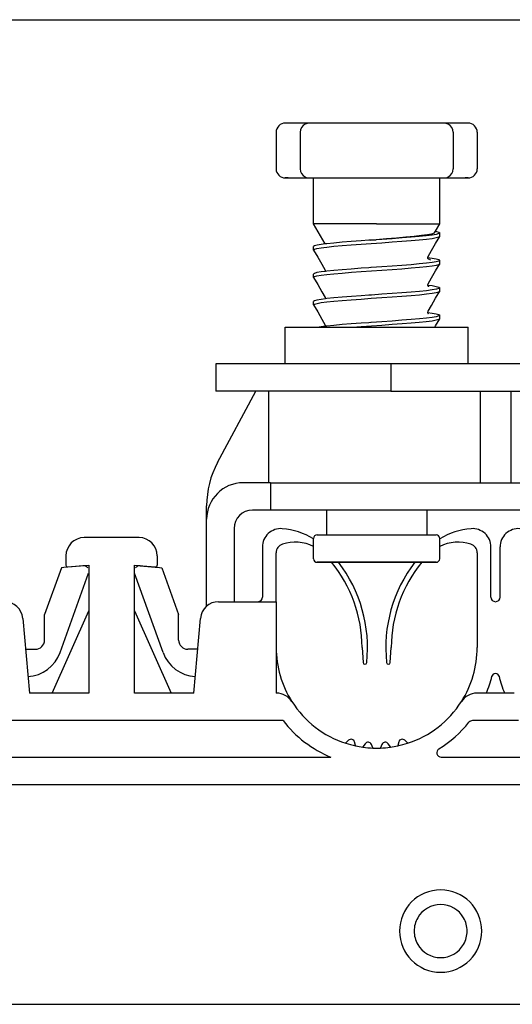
# Model space of a CAD drawing. Extents: x 213 to 948, y 153 to 704.
# Tile 42 of 62: x 825 to 830, y 647 to 658. Entities that reach past the tile are written whole.
import ezdxf

# ---------------------------------------------------------------- set-up
doc = ezdxf.new("R2010")
doc.units = 0
doc.header["$LTSCALE"] = 65.395
doc.header["$MEASUREMENT"] = 0
for name, color, linetype in [('133-357792_DXF_CONTINUOUS_LINE', 7, 'CONTINUOUS'), ('59-273163_DXF_CONTINUOUS_LINE', 7, 'CONTINUOUS'), ('59-273165_DXF_CONTINUOUS_LINE', 7, 'CONTINUOUS'), ('59-273170_DXF_CONTINUOUS_LINE', 7, 'CONTINUOUS')]:
    doc.layers.add(name, color=color, linetype=linetype)

msp = doc.modelspace()

# ---------------------------------------------------------------- linework, layer by layer
at = {"layer": '133-357792_DXF_CONTINUOUS_LINE', "color": 3, "linetype": 'Continuous'}
msp.add_line((815.56916, 657.57307), (836.16916, 657.57307), dxfattribs=at)
for start, end in [(30, 150), (150, 180), (0, 30), (180, 210), (330, 0), (210, 330)]:
    msp.add_arc((829.46916, 647.61307), 0.29, start, end, dxfattribs=at)
at = {"layer": '59-273163_DXF_CONTINUOUS_LINE', "color": 7, "linetype": 'Continuous'}
for p, q in [((827.79916, 656.44307), (827.76916, 656.44307)), ((827.90377, 656.44307), (827.79916, 656.44307)), ((827.98244, 656.44307), (827.90377, 656.44307)), ((828.03278, 656.44307), (827.98244, 656.44307)), ((828.03276, 656.44307), (828.03276, 656.44307)), ((828.13376, 656.44307), (828.03276, 656.44307)), ((828.33204, 656.44307), (828.13376, 656.44307)), ((828.52195, 656.44307), (828.33204, 656.44307)), ((828.69774, 656.44307), (828.52195, 656.44307)), ((828.84057, 656.44307), (828.69774, 656.44307)), ((829.01636, 656.44307), (828.84057, 656.44307)), ((829.20628, 656.44307), (829.01636, 656.44307)), ((829.40455, 656.44307), (829.20628, 656.44307)), ((829.50555, 656.44307), (829.40455, 656.44307)), ((829.55587, 656.44307), (829.50553, 656.44307)), ((829.50555, 656.44307), (829.50555, 656.44307)), ((829.63454, 656.44307), (829.55587, 656.44307)), ((829.73916, 656.44307), (829.63454, 656.44307)), ((829.76915, 656.44307), (829.73916, 656.44307)), ((827.66916, 656.34307), (827.66916, 655.94307)), ((827.93276, 656.34307), (827.93276, 655.94307)), ((829.60555, 656.34307), (829.60555, 655.94307)), ((829.86916, 656.34307), (829.86916, 655.94307)), ((827.76916, 655.84307), (827.79916, 655.84307)), ((827.79916, 655.84307), (827.90377, 655.84307)), ((827.90377, 655.84307), (827.98244, 655.84307)), ((827.98244, 655.84307), (828.03278, 655.84307)), ((828.03276, 655.84307), (828.03276, 655.84307)), ((828.03276, 655.84307), (828.13376, 655.84307)), ((828.07916, 655.69307), (828.07916, 655.84307)), ((828.13376, 655.84307), (828.33204, 655.84307)), ((828.33204, 655.84307), (828.52195, 655.84307)), ((828.52195, 655.84307), (828.69774, 655.84307)), ((828.69774, 655.84307), (828.84057, 655.84307)), ((828.84057, 655.84307), (829.01636, 655.84307)), ((829.01636, 655.84307), (829.20628, 655.84307)), ((829.20628, 655.84307), (829.40455, 655.84307)), ((829.40455, 655.84307), (829.50555, 655.84307)), ((829.45916, 655.8072), (829.45916, 655.84307)), ((829.50553, 655.84307), (829.55587, 655.84307)), ((829.50555, 655.84307), (829.50555, 655.84307)), ((829.55587, 655.84307), (829.63454, 655.84307)), ((829.63454, 655.84307), (829.73916, 655.84307)), ((829.73916, 655.84307), (829.76915, 655.84307)), ((829.45916, 655.54307), (829.45916, 655.8072)), ((828.07916, 655.6572), (828.07916, 655.69307)), ((828.07916, 655.39307), (828.07916, 655.6572)), ((829.45916, 655.5072), (829.45916, 655.54307)), ((829.45916, 655.34307), (829.45916, 655.5072)), ((828.07916, 655.3572), (828.07916, 655.39307)), ((828.07916, 655.34307), (828.07916, 655.3572)), ((828.20658, 655.12236), (828.07916, 655.34307)), ((829.41154, 655.26059), (829.45916, 655.34307)), ((829.40171, 655.24357), (829.41154, 655.26059)), ((829.45861, 655.20529), (829.45916, 655.2072)), ((829.45916, 655.2072), (829.45916, 655.24307)), ((829.45916, 655.2072), (829.45916, 655.24307)), ((828.07916, 655.0572), (828.07916, 655.09307)), ((828.07916, 655.0572), (828.07916, 655.09307)), ((828.2083, 655.12258), (828.20658, 655.12236)), ((828.69552, 655.16297), (828.68282, 655.16208)), ((828.70606, 655.1637), (828.69552, 655.16297)), ((828.70603, 655.164), (828.76551, 655.16866)), ((828.71177, 655.1641), (828.70606, 655.1637)), ((828.76556, 655.16782), (828.71177, 655.1641)), ((828.07971, 655.05529), (828.07916, 655.0572)), ((829.32901, 654.97271), (829.33053, 654.97251)), ((829.32915, 654.97269), (829.32907, 654.97314)), ((829.33226, 654.98624), (829.33227, 654.98626)), ((828.70604, 654.8637), (828.68282, 654.86208)), ((828.71061, 654.86402), (828.70604, 654.8637)), ((829.33688, 654.95624), (829.33597, 654.95653)), ((829.45861, 654.90529), (829.45916, 654.9072)), ((829.45916, 654.9072), (829.45916, 654.94307)), ((829.45916, 654.9072), (829.45916, 654.94307)), ((828.07916, 654.7572), (828.07916, 654.79307)), ((828.07916, 654.7572), (828.07916, 654.79307)), ((828.07971, 654.75529), (828.07916, 654.7572)), ((828.20604, 654.83626), (828.20604, 654.83626)), ((828.20899, 654.82268), (828.20779, 654.82253)), ((829.32935, 654.67266), (829.33054, 654.67251)), ((829.33227, 654.68626), (829.33227, 654.68626)), ((829.45916, 654.6072), (829.45916, 654.64307)), ((829.45916, 654.6072), (829.45916, 654.64307)), ((828.20604, 654.53626), (828.20604, 654.53626)), ((828.70606, 654.5637), (828.68282, 654.56208)), ((829.45861, 654.60529), (829.45916, 654.6072)), ((828.07916, 654.4572), (828.07916, 654.49307)), ((828.07916, 654.4572), (828.07916, 654.49307)), ((828.07971, 654.45529), (828.07916, 654.4572)), ((828.20895, 654.52267), (828.20779, 654.52252)), ((829.32936, 654.37266), (829.33053, 654.37251)), ((829.33227, 654.38626), (829.33227, 654.38626)), ((829.45916, 654.3072), (829.45916, 654.34307)), ((829.45916, 654.3072), (829.45916, 654.34307)), ((828.20604, 654.23626), (828.20604, 654.23626)), ((828.20897, 654.22267), (828.20778, 654.22251)), ((828.70606, 654.2637), (828.68282, 654.26208)), ((828.71083, 654.26403), (828.70606, 654.2637)), ((829.45861, 654.30529), (829.45916, 654.3072)), ((828.21916, 652.21307), (828.21916, 651.94307)), ((828.21916, 652.21307), (828.21916, 651.94307)), ((829.31916, 652.21307), (829.31916, 651.94307)), ((829.31916, 652.21307), (829.31916, 651.94307)), ((828.07916, 651.79307), (828.07916, 651.90307)), ((828.11916, 651.94307), (828.21916, 651.94307)), ((828.21916, 651.94307), (829.31916, 651.94307)), ((828.21916, 651.94307), (828.21992, 651.94307)), ((829.31916, 651.94307), (829.41673, 651.94307)), ((829.41673, 651.94307), (829.41913, 651.94307)), ((829.41673, 651.94307), (829.41781, 651.94307)), ((829.45916, 651.68307), (829.45916, 651.90307)), ((828.07916, 651.7572), (828.07916, 651.79307)), ((828.07916, 651.68307), (828.07916, 651.7572)), ((828.12996, 651.64307), (828.11916, 651.64307)), ((828.12089, 651.64307), (828.11918, 651.64307)), ((828.11918, 651.64307), (828.12997, 651.64307)), ((828.75724, 651.64307), (828.12996, 651.64307)), ((828.76916, 651.64307), (828.75724, 651.64307)), ((828.75724, 651.64307), (828.76916, 651.64307)), ((829.41212, 651.64307), (828.76916, 651.64307)), ((829.41018, 651.64307), (829.41738, 651.64307)), ((829.41914, 651.64307), (829.41212, 651.64307)), ((829.41738, 651.64307), (829.41913, 651.64307))]:
    msp.add_line(p, q, dxfattribs=at)
for points in [[(827.79916, 656.44307), (827.78289, 656.44307), (827.77265, 656.44307), (827.7698, 656.44307)], [(829.76851, 656.44307), (829.76916, 656.44307), (829.76566, 656.44307), (829.75542, 656.44307), (829.73916, 656.44307)], [(827.79916, 655.84307), (827.78289, 655.84307), (827.77265, 655.84307), (827.7698, 655.84307)], [(829.76851, 655.84307), (829.76916, 655.84307), (829.76566, 655.84307), (829.75542, 655.84307), (829.73916, 655.84307)], [(828.76916, 655.34307), (828.65263, 655.34307), (828.53945, 655.34307), (828.43287, 655.34307), (828.33595, 655.34307), (828.25147, 655.34307), (828.18187, 655.34307), (828.12913, 655.34307), (828.09479, 655.34307), (828.07981, 655.34307), (828.07916, 655.34307)], [(828.76916, 655.34307), (828.89594, 655.34307), (829.01841, 655.34307), (829.13239, 655.34307), (829.23401, 655.34307), (829.31979, 655.34307), (829.38682, 655.34307), (829.43282, 655.34307), (829.45621, 655.34307), (829.45916, 655.34307)], [(828.19182, 655.08462), (828.22315, 655.08861), (828.30004, 655.0965), (828.39064, 655.10447), (828.49133, 655.11241), (828.59814, 655.12024), (828.71061, 655.12814), (828.82523, 655.13608), (828.93732, 655.14395), (829.04409, 655.15177), (829.145, 655.1597), (829.23593, 655.16767), (829.31323, 655.17557), (829.37528, 655.18341), (829.42154, 655.19136), (829.4498, 655.19933), (829.45861, 655.20529)], [(829.40171, 655.24358), (829.39663, 655.23926), (829.37064, 655.2305), (829.32465, 655.22172), (829.26041, 655.21292), (829.18032, 655.20411), (829.0873, 655.19527), (828.98468, 655.18642), (828.87614, 655.17755), (828.76551, 655.16866)], [(829.45916, 655.24307), (829.44975, 655.23518), (829.42136, 655.2272), (829.37489, 655.21923), (829.31259, 655.21137), (829.23563, 655.20352), (829.14618, 655.19567), (829.04689, 655.18785), (828.94009, 655.18003), (828.82712, 655.17209), (828.76556, 655.16782)], [(829.33227, 654.98626), (829.36942, 655.05067), (829.41459, 655.12899), (829.45861, 655.20529)], [(829.41154, 655.26059), (829.42394, 655.25839), (829.4503, 655.25073), (829.45916, 655.24307)], [(828.20658, 655.12236), (828.16343, 655.11692), (828.11695, 655.10895), (828.08856, 655.10096), (828.07916, 655.09307)], [(828.07916, 655.0572), (828.08846, 655.06505), (828.11641, 655.07296), (828.16188, 655.08082), (828.19182, 655.08462)], [(828.68282, 655.16208), (828.59877, 655.15616), (828.49181, 655.14832), (828.39172, 655.14044), (828.30224, 655.13258), (828.2257, 655.12477), (828.2083, 655.12258)], [(828.07971, 655.05529), (828.12372, 654.97899), (828.16889, 654.90067), (828.20604, 654.83626)], [(829.32907, 654.97406), (829.32981, 654.98001), (829.33226, 654.98624)], [(829.33597, 654.95653), (829.33561, 654.95683), (829.33063, 654.9647), (829.32915, 654.97269)], [(829.33053, 654.97251), (829.37526, 654.96686), (829.42153, 654.95891), (829.4498, 654.95095), (829.45916, 654.94307)], [(828.07916, 654.7572), (828.08842, 654.76503), (828.11611, 654.7729), (828.16181, 654.78081), (828.22368, 654.78867), (828.30109, 654.7966), (828.39229, 654.80461), (828.49361, 654.81258), (828.60092, 654.82044), (828.71258, 654.82828), (828.82603, 654.83614), (828.93829, 654.84402), (829.04562, 654.85188), (829.14687, 654.85986), (829.23797, 654.86786), (829.31523, 654.8758), (829.37687, 654.88364), (829.42216, 654.89149), (829.44984, 654.89934), (829.45861, 654.90529)], [(828.68282, 654.86208), (828.59814, 654.85611), (828.49133, 654.84829), (828.39064, 654.84035), (828.30004, 654.83238), (828.22315, 654.82448), (828.20899, 654.82268)], [(829.45916, 654.94307), (829.4498, 654.9352), (829.42154, 654.92723), (829.37528, 654.91928), (829.31323, 654.91144), (829.23593, 654.90355), (829.14499, 654.89558), (829.04408, 654.88764), (828.93731, 654.87983), (828.82522, 654.87196), (828.71061, 654.86402)], [(829.33227, 654.68626), (829.36942, 654.75067), (829.41459, 654.82899), (829.45861, 654.90529)], [(829.33665, 654.95551), (829.33805, 654.95485), (829.33597, 654.95653)], [(829.35846, 654.94395), (829.34953, 654.95227), (829.33688, 654.95624)], [(828.20779, 654.82253), (828.16188, 654.81669), (828.11641, 654.80883), (828.08846, 654.80092), (828.07916, 654.79307)], [(828.07971, 654.75529), (828.12372, 654.67899), (828.16889, 654.60067), (828.20604, 654.53626)], [(828.20604, 654.83626), (828.20925, 654.82366), (828.20899, 654.82268)], [(829.45916, 654.64307), (829.44984, 654.63522), (829.42216, 654.62737), (829.37687, 654.61952), (829.31523, 654.61167), (829.23797, 654.60374), (829.14687, 654.59573), (829.04562, 654.58776), (828.93829, 654.5799), (828.82603, 654.57201), (828.71258, 654.56415), (828.70606, 654.5637)], [(829.32935, 654.67266), (829.32906, 654.67377), (829.33227, 654.68626)], [(829.33475, 654.65627), (829.33775, 654.655), (829.33702, 654.65557), (829.33238, 654.66098), (829.32935, 654.67266)], [(829.33054, 654.67251), (829.37489, 654.66692), (829.42136, 654.65895), (829.44975, 654.65096), (829.45916, 654.64307)], [(828.07916, 654.4572), (828.08851, 654.46507), (828.11675, 654.47303), (828.16297, 654.48098), (828.22497, 654.48881), (828.30196, 654.49668), (828.39214, 654.5046), (828.4918, 654.51245), (828.59817, 654.52024), (828.71083, 654.52816), (828.82586, 654.53613), (828.93857, 654.54404), (829.04542, 654.55187), (829.14603, 654.55979), (829.23654, 654.56773), (829.31338, 654.57559), (829.37534, 654.58342), (829.42157, 654.59137), (829.44981, 654.59933), (829.45861, 654.60529)], [(828.20604, 654.53626), (828.20925, 654.52388), (828.20895, 654.52267)], [(828.68282, 654.56208), (828.60092, 654.55631), (828.49361, 654.54846), (828.39229, 654.54049), (828.30109, 654.53248), (828.22369, 654.52454), (828.20895, 654.52267)], [(829.33227, 654.38626), (829.36942, 654.45067), (829.41459, 654.52899), (829.45861, 654.60529)], [(828.20779, 654.52252), (828.16181, 654.51668), (828.11611, 654.50877), (828.08842, 654.5009), (828.07916, 654.49307)], [(828.07971, 654.45529), (828.12372, 654.37899), (828.16889, 654.30067), (828.20604, 654.23626)], [(829.45916, 654.34307), (829.44981, 654.3352), (829.42157, 654.32724), (829.37534, 654.31929), (829.31338, 654.31146), (829.23654, 654.3036), (829.14603, 654.29566), (829.04542, 654.28774), (828.93857, 654.27992), (828.82586, 654.272), (828.71083, 654.26403)], [(829.32936, 654.37266), (829.32906, 654.37382), (829.33227, 654.38626)], [(829.33498, 654.35618), (829.33778, 654.35499), (829.33702, 654.35557), (829.33238, 654.36097), (829.32936, 654.37266)], [(829.33053, 654.37251), (829.37531, 654.36686), (829.42155, 654.35891), (829.4498, 654.35094), (829.45916, 654.34307)], [(828.20778, 654.22251), (828.16297, 654.21685), (828.14099, 654.21307)], [(828.20604, 654.23626), (828.20925, 654.22372), (828.20897, 654.22267)], [(828.68282, 654.26208), (828.59817, 654.25612), (828.4918, 654.24832), (828.39214, 654.24047), (828.30196, 654.23256), (828.22497, 654.22469), (828.20897, 654.22267)], [(828.50034, 654.21307), (828.59877, 654.22028), (828.71177, 654.22822), (828.82712, 654.23621), (828.94009, 654.24415), (829.04689, 654.25198), (829.14618, 654.2598), (829.23563, 654.26764), (829.31259, 654.2755), (829.37489, 654.28335), (829.42136, 654.29132), (829.44975, 654.29931), (829.45861, 654.30529)], [(829.40541, 654.21307), (829.41459, 654.22899), (829.45861, 654.30529)], [(828.11943, 651.94307), (828.11946, 651.94307), (828.13322, 651.94307), (828.16707, 651.94307), (828.21916, 651.94307)], [(828.21992, 651.94307), (828.29012, 651.94307), (828.37544, 651.94307), (828.47319, 651.94307), (828.58028, 651.94307), (828.69334, 651.94307), (828.8088, 651.94307), (828.923, 651.94307), (829.03234, 651.94307), (829.13337, 651.94307), (829.22291, 651.94307), (829.29812, 651.94307), (829.31916, 651.94307)], [(829.31916, 651.94307), (829.35662, 651.94307), (829.39658, 651.94307), (829.41673, 651.94307)], [(828.12997, 651.64307), (828.15996, 651.64307), (828.20824, 651.64307), (828.27336, 651.64307), (828.35338, 651.64307), (828.44588, 651.64307), (828.54809, 651.64307), (828.65694, 651.64307), (828.75724, 651.64307)], [(828.76916, 651.64307), (828.88268, 651.64307), (828.99271, 651.64307), (829.09587, 651.64307), (829.18899, 651.64307), (829.26921, 651.64307), (829.33405, 651.64307), (829.38153, 651.64307), (829.41018, 651.64307)]]:
    msp.add_lwpolyline(points, dxfattribs=at)
for centre, radius, start, end in [((827.76916, 656.34307), 0.1, 90.000006, 180), ((828.03276, 656.34307), 0.1, 117.225185, 180), ((828.03276, 656.34307), 0.1, 90.000005, 117.225185), ((829.50555, 656.34307), 0.1, 62.774815, 89.999995), ((829.50555, 656.34307), 0.1, 0, 62.774815), ((829.76916, 656.34307), 0.1, 0, 89.999994), ((827.76916, 655.94307), 0.1, 180, 269.999994), ((828.03276, 655.94307), 0.1, 180, 242.774815), ((829.50555, 655.94307), 0.1, 297.225185, 0), ((829.76916, 655.94307), 0.1, 270.000006, 0), ((828.03276, 655.94307), 0.1, 242.774815, 269.999995), ((829.50555, 655.94307), 0.1, 270.000005, 297.225185), ((828.11916, 651.90307), 0.04, 89.998773, 180), ((829.41916, 651.90307), 0.04, 0, 90.000048), ((828.11916, 651.68307), 0.04, 180, 270.000007), ((829.41916, 651.68307), 0.04, 269.998671, 0)]:
    msp.add_arc(centre, radius, start, end, dxfattribs=at)
at = {"layer": '59-273165_DXF_CONTINUOUS_LINE', "color": 7, "linetype": 'Continuous'}
for p, q in [((827.76916, 654.21307), (827.97821, 654.21307)), ((827.76916, 653.81307), (827.76916, 654.21307)), ((827.76916, 653.81307), (827.76916, 654.21307)), ((827.97821, 654.21307), (828.06916, 654.21307)), ((828.06916, 654.21307), (828.07952, 654.21307)), ((828.07952, 654.21307), (828.14099, 654.21307)), ((828.14099, 654.21307), (828.20041, 654.21307)), ((828.20041, 654.21307), (828.20645, 654.21307)), ((828.20645, 654.21307), (829.40541, 654.21307)), ((829.40541, 654.21307), (829.45879, 654.21307)), ((829.45879, 654.21307), (829.46915, 654.21307)), ((829.46915, 654.21307), (829.5601, 654.21307)), ((829.5601, 654.21307), (829.76916, 654.21307)), ((829.76916, 653.81307), (829.76916, 654.21307)), ((829.76916, 653.81307), (829.76916, 654.21307)), ((827.00916, 653.81307), (827.00916, 653.51307)), ((828.92567, 653.81307), (827.00918, 653.81307)), ((835.16916, 653.81307), (828.92567, 653.81307)), ((828.92567, 653.81307), (828.92567, 653.51307)), ((828.92567, 653.51307), (827.00922, 653.51307)), ((827.02868, 652.73505), (827.44762, 653.51307)), ((827.58594, 653.51307), (827.58594, 652.51307)), ((828.92567, 653.51307), (834.92866, 653.51307)), ((829.90053, 653.51307), (829.90053, 652.51307)), ((830.23779, 653.51307), (830.23779, 652.51307)), ((827.60916, 652.51307), (827.30916, 652.51307)), ((827.60916, 652.51307), (827.60916, 652.21307)), ((827.60916, 652.51307), (827.80916, 652.51307)), ((827.80916, 652.51307), (834.92866, 652.51307)), ((826.90916, 652.11307), (826.90916, 652.26096)), ((827.60916, 652.21307), (827.40916, 652.21307)), ((827.80916, 652.21307), (827.60916, 652.21307)), ((834.48352, 652.21307), (827.80916, 652.21307)), ((826.90916, 651.16324), (826.90916, 652.11307)), ((827.20916, 652.01307), (827.20916, 651.21307)), ((825.31999, 651.58427), (825.13543, 651.07112)), ((825.30555, 650.6577), (825.61742, 651.52482)), ((825.37128, 651.58876), (825.31999, 651.58427)), ((825.39113, 651.5905), (825.37128, 651.58876)), ((825.55573, 651.6049), (825.39113, 651.5905)), ((826.43276, 650.6577), (826.1209, 651.52482)), ((826.18258, 651.6049), (826.34719, 651.5905)), ((826.34719, 651.5905), (826.36703, 651.58876)), ((826.36703, 651.58876), (826.41833, 651.58427)), ((826.41833, 651.58427), (826.60289, 651.07112)), ((825.13543, 650.79307), (825.13543, 651.07112)), ((826.60289, 650.79307), (826.60289, 651.07112)), ((824.92916, 650.69307), (825.03543, 650.69307)), ((826.80916, 650.69307), (826.70289, 650.69307))]:
    msp.add_line(p, q, dxfattribs=at)
for centre, radius, start, end in [((827.90916, 652.26096), 1, 151.699244, 180), ((827.30916, 652.11307), 0.4, 90, 180), ((827.40916, 652.01307), 0.2, 90, 180), ((825.56096, 651.54513), 0.06, 56.413147, 95), ((825.56096, 651.54513), 0.06, 37.138859, 56.413147), ((826.17736, 651.54513), 0.06, 123.41061, 142.323472), ((826.17736, 651.54513), 0.06, 85, 123.41061), ((825.03543, 650.79307), 0.1, 270, 0), ((826.70289, 650.79307), 0.1, 180, 270), ((824.92916, 650.79307), 0.4, 273.454669, 340.218675), ((826.80916, 650.79307), 0.4, 199.781325, 266.545331)]:
    msp.add_arc(centre, radius, start, end, dxfattribs=at)
at = {"layer": '59-273170_DXF_CONTINUOUS_LINE', "color": 7, "linetype": 'Continuous'}
for p, q in [((826.16916, 651.91307), (825.56916, 651.91307)), ((827.51916, 651.81099), (827.51916, 651.26307)), ((827.66916, 651.21307), (827.66916, 651.74681)), ((829.86916, 651.74681), (829.86916, 650.71307)), ((830.01916, 651.26307), (830.01916, 651.81099)), ((830.11916, 651.26307), (830.11916, 651.81099)), ((825.36916, 651.71307), (825.36916, 651.61303)), ((826.36916, 651.71307), (826.36916, 651.61303)), ((825.3909, 651.5931), (825.61916, 651.61307)), ((825.61916, 651.61307), (825.61916, 650.21307)), ((826.11916, 650.21307), (826.11916, 651.61307)), ((826.11916, 651.61307), (826.34741, 651.5931)), ((827.03991, 651.21307), (827.66916, 651.21307)), ((827.66916, 651.21307), (827.66916, 650.21307)), ((825.21916, 650.21307), (825.61916, 651.11307)), ((826.11916, 651.11307), (826.51916, 650.21307)), ((824.89764, 651.0305), (824.96916, 650.21307)), ((826.76916, 650.21307), (826.84067, 651.0305)), ((828.60916, 650.71307), (828.62029, 650.54818)), ((828.91802, 650.54818), (828.92916, 650.71307)), ((825.61916, 650.21307), (824.96916, 650.21307)), ((826.76916, 650.21307), (826.11916, 650.21307)), ((827.67371, 650.21307), (827.66916, 650.21307)), ((830.27371, 650.21307), (829.8646, 650.21307)), ((827.74446, 649.91307), (823.99385, 649.91307)), ((830.32035, 649.91307), (829.81796, 649.91307)), ((828.46135, 649.69816), (828.43231, 649.66912)), ((829.106, 649.66912), (829.07696, 649.69816)), ((828.53859, 649.64169), (828.52827, 649.68023)), ((828.53978, 649.63725), (828.53859, 649.64169)), ((828.64226, 649.66013), (828.61897, 649.62687)), ((828.72827, 649.61764), (828.71128, 649.65409)), ((828.73008, 649.61377), (828.72827, 649.61764)), ((828.82703, 649.65409), (828.81004, 649.61764)), ((828.91934, 649.62687), (828.89605, 649.66013)), ((829.01004, 649.68023), (828.99972, 649.64169)), ((823.46916, 649.51307), (828.26916, 649.51307)), ((829.47626, 649.51307), (830.66205, 649.51307)), ((834.52593, 649.21307), (817.21238, 649.21307)), ((821.18337, 646.81307), (830.55494, 646.81307))]:
    msp.add_line(p, q, dxfattribs=at)
for centre, radius, start, end in [((827.71916, 651.81099), 0.2, 85.219808, 180), ((827.66916, 651.21307), 0.8, 59.210632, 85.219808), ((829.86916, 651.21307), 0.8, 94.780192, 120.727321), ((829.81916, 651.81099), 0.2, 0, 94.780192), ((830.31916, 651.81099), 0.2, 85.219808, 180), ((825.56916, 651.71307), 0.2, 90, 180), ((826.16916, 651.71307), 0.2, 0, 90), ((827.76916, 651.74681), 0.1, 107.882151, 180), ((827.87738, 651.41138), 0.45245, 63.499953, 107.882151), ((829.66093, 651.41138), 0.45245, 72.117849, 116.500047), ((829.76916, 651.74681), 0.1, 0, 72.117849), ((827.14416, 650.71307), 1.465, 0, 39.493115), ((827.14416, 650.71307), 1.525, 353.761428, 37.62238), ((830.39416, 650.71307), 1.525, 142.37762, 186.238572), ((830.39416, 650.71307), 1.465, 140.506885, 180), ((825.38916, 651.61303), 0.02, 180, 275), ((826.34916, 651.61303), 0.02, 265, 0), ((824.6984, 651.01307), 0.2, 5, 90), ((827.03991, 651.01307), 0.2, 90, 175), ((827.46916, 651.26307), 0.05, 270, 0), ((830.06916, 651.26307), 0.05, 180, 0), ((828.76916, 650.71307), 1.1, 180, 212.57897), ((828.76916, 650.71307), 1.1, 327.42103, 0), ((828.64024, 650.54953), 0.02, 183.862492, 353.761428), ((828.89807, 650.54953), 0.02, 186.238572, 356.137508), ((828.76916, 650.71307), 1.3, 337.380135, 345.965352), ((830.06916, 650.38811), 0.04, 14.034648, 165.965352), ((831.36916, 650.71307), 1.3, 194.034648, 202.619865), ((827.67371, 650.01307), 0.2, 32.57897, 90), ((828.76916, 650.71307), 1.1, 212.57897, 252.116804), ((828.76916, 650.71307), 1.1, 287.883196, 327.42103), ((829.8646, 650.01307), 0.2, 90, 147.42103), ((828.76916, 650.71307), 1.3, 217.979872, 247.380135), ((829.81796, 649.86307), 0.05, 90, 140.977197), ((828.76916, 650.71307), 1.3, 301.586338, 320.977197), ((828.48963, 649.66987), 0.04, 15, 135), ((829.04868, 649.66987), 0.04, 45, 165), ((828.76916, 650.71307), 1.1, 252.116804, 257.854855), ((828.76916, 650.71307), 1.1, 257.854855, 262.12777), ((828.76916, 650.71307), 1.1, 262.12777, 267.862562), ((828.67503, 649.63718), 0.04, 25, 145), ((828.76916, 650.71307), 1.1, 267.862562, 272.137438), ((828.76916, 650.71307), 1.1, 272.137438, 277.87223), ((828.86328, 649.63718), 0.04, 35, 155), ((828.76916, 650.71307), 1.1, 277.87223, 282.145145), ((828.76916, 650.71307), 1.1, 282.145145, 287.883196), ((829.47626, 649.56307), 0.05, 121.586338, 270), ((829.46916, 647.61307), 0.45, 0, 180), ((829.46916, 647.61307), 0.45, 180, 0)]:
    msp.add_arc(centre, radius, start, end, dxfattribs=at)

doc.saveas('drawing.dxf')
